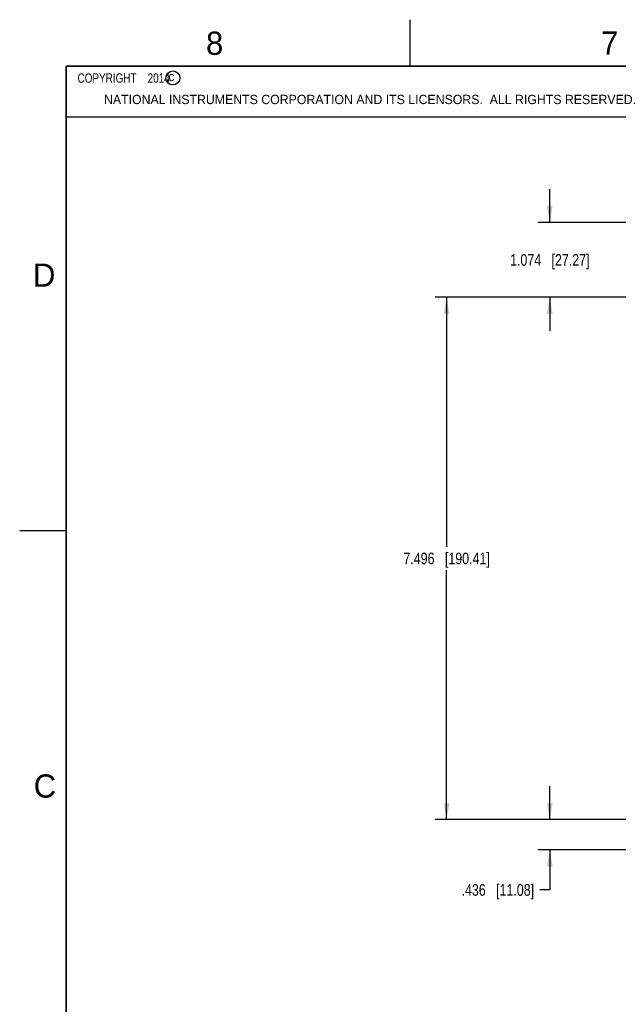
# Model space of a CAD drawing. Header units: inches. Extents: x 0 to 34, y 0 to 22.
# Tile 36 of 124: x 0 to 6.4, y 11.4 to 22. Entities that reach past the tile are written whole.
import ezdxf

# ---------------------------------------------------------------- set-up
doc = ezdxf.new("R2010")
doc.units = ezdxf.units.IN
doc.header["$LTSCALE"] = 1.87
doc.header["$MEASUREMENT"] = 0
doc.layers.get('0').update_dxf_attribs({"linetype": 'CONTINUOUS'})
doc.layers.add('DETAIL', color=7, linetype='CONTINUOUS')
doc.layers.add('DIMENSIONS', color=7, linetype='CONTINUOUS')
doc.styles.get("Standard").update_dxf_attribs({"font": 'txt', "width": 0.8})
doc.styles.add('TEXTSTYLE_2', font='txt')
doc.dimstyles.new('DIMSTYLE_1', dxfattribs={"dimtxt": 0.125, "dimasz": 0.18, "dimexe": 0.125, "dimexo": 0.0625, "dimgap": 0.0625, "dimtad": 0, "dimtih": 1, "dimtoh": 1, "dimdec": 3, "dimlfac": 1.333333, "dimzin": 4, "dimdsep": 46, "dimtxsty": 'STANDARD', "dimblk": '_FILLED', "dimblk1": '_FILLED', "dimblk2": '_FILLED', "dimcen": 0.09, "dimadec": 0, "dimazin": 0, "dimtp": 0.001, "dimtm": 0.001, "dimtfac": 1, "dimtdec": 3, "dimtofl": 0, "dimtmove": 0, "dimatfit": 3, "dimldrblk": '_FILLED', "dimfxl": 1, "dimtolj": 1, "dimtzin": 4, "dimarcsym": 0})

# ---------------------------------------------------------------- blocks, each defined once
blk = doc.blocks.new('_FILLED')
at = {"color": 0, "linetype": 'BYBLOCK'}
blk.add_solid([(0, 0), (-1, 0.174), (-1, -0.174)], dxfattribs=at)
blk = doc.blocks.new('*D0')
at = {"layer": 'DIMENSIONS', "color": 2, "linetype": 'CONTINUOUS'}
for p, q in [((6.691, 19.011), (4.469, 19.011)), ((4.594, 19.011), (4.594, 16.324)), ((4.594, 13.388), (4.594, 16.074)), ((6.796, 13.388), (4.469, 13.388))]:
    blk.add_line(p, q, dxfattribs=at)
at = {"layer": 'DIMENSIONS', "color": 2, "linetype": 'CONTINUOUS', "xscale": 0.18, "yscale": 0.18, "zscale": 0.18}
for p, rotation in [((4.594, 19.011), 90), ((4.594, 13.388), 270)]:
    blk.add_blockref('_FILLED', p, dxfattribs=dict(at, rotation=rotation))
at = {"layer": 'DIMENSIONS', "color": 2, "linetype": 'CONTINUOUS', "insert": (4.594, 16.262), "char_height": 0.125, "width": 1.425, "attachment_point": 2, "line_spacing_factor": 0.9}
blk.add_mtext('7.496{\\Ftxt.shx;\\W1.000000;\\H0.125000; }[190.41]', dxfattribs=at)
blk = doc.blocks.new('*D3')
at = {"layer": 'DIMENSIONS', "color": 2, "linetype": 'CONTINUOUS'}
for p, q in [((5.704, 19.816), (5.704, 20.176)), ((13.325, 19.816), (5.579, 19.816)), ((6.691, 19.011), (5.579, 19.011)), ((5.704, 19.011), (5.704, 18.651))]:
    blk.add_line(p, q, dxfattribs=at)
at = {"layer": 'DIMENSIONS', "color": 2, "linetype": 'CONTINUOUS', "xscale": 0.18, "yscale": 0.18, "zscale": 0.18}
for p, rotation in [((5.704, 19.816), 270), ((5.704, 19.011), 90)]:
    blk.add_blockref('_FILLED', p, dxfattribs=dict(at, rotation=rotation))
at = {"layer": 'DIMENSIONS', "color": 2, "linetype": 'CONTINUOUS', "insert": (5.704, 19.476), "char_height": 0.125, "width": 1.325, "attachment_point": 2, "line_spacing_factor": 0.9}
blk.add_mtext('1.074{\\Ftxt.shx;\\W1.000000;\\H0.125000; }[27.27]', dxfattribs=at)
blk = doc.blocks.new('*D4')
at = {"layer": 'DIMENSIONS', "color": 2, "linetype": 'CONTINUOUS'}
for p, q in [((5.704, 13.388), (5.704, 13.748)), ((6.796, 13.388), (5.579, 13.388)), ((10.861, 13.061), (5.579, 13.061)), ((5.704, 13.061), (5.704, 12.63)), ((5.704, 12.63), (5.598, 12.63))]:
    blk.add_line(p, q, dxfattribs=at)
at = {"layer": 'DIMENSIONS', "color": 2, "linetype": 'CONTINUOUS', "xscale": 0.18, "yscale": 0.18, "zscale": 0.18}
for p, rotation in [((5.704, 13.388), 270), ((5.704, 13.061), 90)]:
    blk.add_blockref('_FILLED', p, dxfattribs=dict(at, rotation=rotation))
at = {"layer": 'DIMENSIONS', "color": 2, "linetype": 'CONTINUOUS', "insert": (5.535, 12.693), "char_height": 0.125, "width": 1.225, "attachment_point": 3, "line_spacing_factor": 0.9}
blk.add_mtext('.436{\\Ftxt.shx;\\W1.000000;\\H0.125000; }[11.08]', dxfattribs=at)

msp = doc.modelspace()

# ---------------------------------------------------------------- linework, layer by layer
at = {"color": 2, "linetype": 'CONTINUOUS'}
for p, q in [((4.20002, 21.5), (4.20002, 22)), ((0.50003, 21.5), (8.25003, 21.5)), ((0.50003, 21.5), (0.50003, 20.95313)), ((0.50003, 21.5), (8.25003, 21.5)), ((0.50003, 21.5), (0.50003, 20.95313)), ((0.50003, 21.5), (8.25003, 21.5)), ((0.50003, 21.5), (0.50003, 20.95313)), ((0.50003, 20.95313), (8.25003, 20.95313)), ((0.50003, 20.95313), (8.25003, 20.95313)), ((0.50003, 20.95313), (8.25003, 20.95313)), ((0.00002, 16.5), (0.50002, 16.5))]:
    msp.add_line(p, q, dxfattribs=at)
at = {"color": 7, "linetype": 'CONTINUOUS', "const_width": 0.02}
for points in [[(0.50002, 21.5), (0.50002, 0.5)], [(33.50002, 21.5), (0.50002, 21.5)]]:
    msp.add_lwpolyline(points, dxfattribs=at)
at = {"color": 2, "linetype": 'CONTINUOUS'}
msp.add_circle((1.64841, 21.37268), 0.0754, dxfattribs=at)

# ---------------------------------------------------------------- texts
at = {"color": 2, "linetype": 'CONTINUOUS', "attachment_point": 1, "line_spacing_factor": 0.9, "style": 'TEXTSTYLE_2'}
for s, insert, char_height, width in [('8', (2.00464, 21.87133), 0.25, 0.25), ('7', (6.25565, 21.87429), 0.25, 0.25), ('c', (1.59898, 21.43883), 0.1, 0.1), ('NATIONAL INSTRUMENTS CORPORATION AND ITS LICENSORS.  ALL RIGHTS RESERVED.', (0.90712, 21.19112), 0.1, 7.3), ('D', (0.14243, 19.375), 0.25, 0.25), ('C', (0.15083, 13.87462), 0.25, 0.25)]:
    msp.add_mtext(s, dxfattribs=dict(at, insert=insert, char_height=char_height, width=width))
at = {"layer": 'DETAIL', "color": 2, "linetype": 'CONTINUOUS', "insert": (0.56253, 21.42188), "char_height": 0.1, "width": 1.52, "attachment_point": 1, "line_spacing_factor": 0.9}
msp.add_mtext('  COPYRIGHT    2014', dxfattribs=at)
msp.add_mtext('  COPYRIGHT    2014', dxfattribs=at)
msp.add_mtext('  COPYRIGHT    2014', dxfattribs=at)

# ---------------------------------------------------------------- dimensions: what is measured, and where the dimension line sits
at = {"layer": 'DIMENSIONS', "color": 2, "linetype": 'CONTINUOUS'}
for base, p1, p2, angle, picture, middle in [((5.7038, 19.81589), (6.75374, 19.01064), (13.38749, 19.81589), 90, '*D3', (5.7038, 19.41326)), ((4.5945, 13.3883), (6.75374, 19.01064), (6.85874, 13.3883), 270, '*D0', (4.5945, 16.19947)), ((5.7038, 13.3883), (10.9237, 13.06113), (6.85874, 13.3883), 90, '*D4', (4.92296, 12.63))]:
    dim = msp.add_linear_dim(base=base, p1=p1, p2=p2, angle=angle, dimstyle='DIMSTYLE_1', dxfattribs=at)
    dim.commit()
    dim.dimension.update_dxf_attribs({"geometry": picture, "text_midpoint": middle, "dimtype": 160})

doc.saveas('drawing.dxf')
